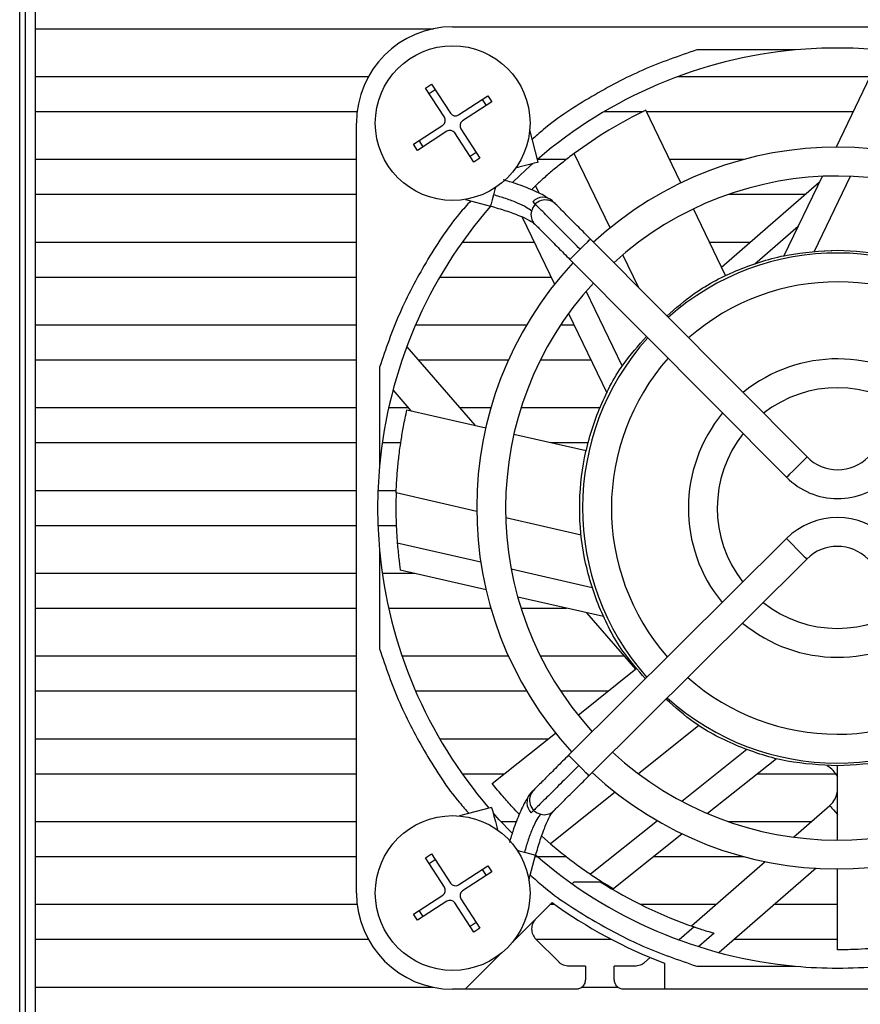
# Model space of a CAD drawing. Header units: millimetres. Extents: x 0 to 15596, y -856 to 0.
# Tile 5 of 8: x 15511 to 15555, y -653 to -602. Entities that reach past the tile are written whole.
import ezdxf

# ---------------------------------------------------------------- set-up
doc = ezdxf.new("R2010")
doc.units = ezdxf.units.MM
doc.layers.add('粗实线', color=7, linetype='Continuous', lineweight=50)

msp = doc.modelspace()

# ---------------------------------------------------------------- linework, layer by layer
at = {"layer": '粗实线', "lineweight": 30}
for p, q in [((15510.921, -678.242), (15510.921, -597.242)), ((15511.221, -674.942), (15511.221, -600.542)), ((15511.721, -600.842), (15511.721, -602.642)), ((15533.421, -602.542), (15573.421, -602.542)), ((15511.721, -602.642), (15532.426, -602.642)), ((15511.721, -602.642), (15511.721, -605.142)), ((15551.237, -603.742), (15546.102, -603.742)), ((15555.33, -604.671), (15553.346, -608.792)), ((15511.721, -605.142), (15511.721, -606.942)), ((15529.035, -605.142), (15511.721, -605.142)), ((15532.004, -605.72), (15532.322, -605.512)), ((15532.322, -605.512), (15533.312, -607.028)), ((15555.104, -605.142), (15545.088, -605.142)), ((15532.994, -607.236), (15532.004, -605.72)), ((15532.194, -606.01), (15532.512, -605.802)), ((15533.728, -607.115), (15535.243, -606.125)), ((15535.243, -606.125), (15535.451, -606.443)), ((15535.451, -606.443), (15533.936, -607.433)), ((15534.953, -606.314), (15535.161, -606.632)), ((15511.721, -606.942), (15528.458, -606.942)), ((15511.721, -606.942), (15511.721, -609.442)), ((15541.303, -606.942), (15543.321, -606.942)), ((15545.286, -610.649), (15543.464, -606.865)), ((15543.501, -606.942), (15554.237, -606.942)), ((15528.421, -647.542), (15528.421, -607.542)), ((15531.392, -608.641), (15532.907, -607.651)), ((15533.115, -607.969), (15531.6, -608.959)), ((15534.52, -609.571), (15533.53, -608.056)), ((15533.848, -607.848), (15534.838, -609.363)), ((15537.868, -609.567), (15537.426, -607.899)), ((15531.6, -608.959), (15531.392, -608.641)), ((15531.89, -608.769), (15531.682, -608.451)), ((15534.649, -609.073), (15534.331, -609.281)), ((15541.598, -612.99), (15539.734, -609.12)), ((15511.721, -609.442), (15511.721, -611.242)), ((15528.421, -609.442), (15511.721, -609.442)), ((15534.838, -609.363), (15534.52, -609.571)), ((15539.315, -609.442), (15537.835, -609.442)), ((15548.527, -609.442), (15544.705, -609.442)), ((15547.394, -615.026), (15552.468, -610.616)), ((15552.615, -610.311), (15550.628, -614.436)), ((15552.22, -614.196), (15554.094, -610.305)), ((15511.721, -611.242), (15528.421, -611.242)), ((15511.721, -611.242), (15511.721, -613.742)), ((15537.729, -610.796), (15537.513, -611.005)), ((15537.926, -611.206), (15537.729, -610.796)), ((15547.776, -611.242), (15551.747, -611.242)), ((15534.094, -611.505), (15535.383, -611.854)), ((15538.748, -611.728), (15538.652, -611.657)), ((15547.607, -615.469), (15545.937, -612)), ((15537.035, -612.422), (15538.715, -615.91)), ((15549.12, -614.851), (15551.37, -612.895)), ((15511.721, -613.742), (15511.721, -615.542)), ((15528.421, -613.742), (15511.721, -613.742)), ((15537.671, -613.742), (15533.908, -613.742)), ((15551.837, -624.886), (15540.577, -613.566)), ((15548.871, -613.742), (15546.776, -613.742)), ((15552.749, -614.159), (15553.131, -614.171)), ((15539.514, -614.624), (15550.774, -625.944)), ((15539.66, -614.806), (15539.628, -614.739)), ((15543.094, -616.097), (15542.269, -614.382)), ((15511.721, -615.542), (15528.421, -615.542)), ((15511.721, -615.542), (15511.721, -618.042)), ((15532.752, -615.542), (15538.538, -615.542)), ((15542.238, -620.16), (15540.364, -616.269)), ((15539.447, -617.429), (15541.433, -621.555)), ((15511.721, -618.042), (15511.721, -619.842)), ((15528.421, -618.042), (15511.721, -618.042)), ((15537.256, -618.042), (15531.491, -618.042)), ((15539.742, -618.042), (15539.023, -618.042)), ((15531.037, -619.168), (15534.577, -623.241)), ((15511.721, -619.842), (15528.421, -619.842)), ((15511.721, -619.842), (15511.721, -622.342)), ((15531.623, -619.842), (15536.325, -619.842)), ((15537.985, -619.842), (15540.608, -619.842)), ((15529.621, -620.223), (15529.621, -625.358)), ((15531.271, -622.486), (15530.325, -621.397)), ((15511.721, -622.342), (15511.721, -624.142)), ((15528.421, -622.342), (15511.721, -622.342)), ((15531.146, -622.342), (15530.094, -622.342)), ((15531.047, -622.435), (15535.141, -623.37)), ((15535.407, -622.342), (15533.796, -622.342)), ((15541.08, -622.342), (15536.974, -622.342)), ((15536.604, -623.703), (15540.357, -624.56)), ((15511.721, -624.142), (15528.421, -624.142)), ((15511.721, -624.142), (15511.721, -626.642)), ((15529.764, -624.142), (15530.726, -624.142)), ((15538.525, -624.142), (15540.477, -624.142)), ((15511.721, -626.642), (15511.721, -628.442)), ((15528.421, -626.642), (15511.721, -626.642)), ((15530.49, -626.642), (15529.538, -626.642)), ((15534.672, -627.713), (15530.485, -626.757)), ((15540.096, -628.951), (15536.179, -628.057)), ((15511.721, -628.442), (15528.421, -628.442)), ((15511.721, -628.442), (15511.721, -630.942)), ((15529.538, -628.442), (15530.491, -628.442)), ((15550.766, -629.126), (15539.446, -640.386)), ((15534.884, -630.36), (15530.544, -629.37)), ((15529.621, -629.726), (15529.621, -634.861)), ((15540.504, -641.449), (15551.823, -630.189)), ((15511.721, -630.942), (15511.721, -632.742)), ((15528.421, -630.942), (15511.721, -630.942)), ((15531.453, -630.942), (15529.764, -630.942)), ((15535.158, -631.788), (15530.7, -630.77)), ((15540.677, -631.683), (15536.467, -630.722)), ((15541.266, -633.182), (15536.802, -632.163)), ((15511.721, -632.742), (15528.421, -632.742)), ((15511.721, -632.742), (15511.721, -635.242)), ((15530.094, -632.742), (15535.407, -632.742)), ((15536.974, -632.742), (15539.339, -632.742)), ((15542.935, -635.904), (15540.396, -632.983)), ((15511.721, -635.242), (15511.721, -637.042)), ((15528.421, -635.242), (15511.721, -635.242)), ((15536.325, -635.242), (15530.796, -635.242)), ((15542.36, -635.242), (15537.985, -635.242)), ((15539.935, -638.297), (15542.945, -635.897)), ((15511.721, -637.042), (15528.421, -637.042)), ((15511.721, -637.042), (15511.721, -639.542)), ((15531.491, -637.042), (15537.256, -637.042)), ((15539.023, -637.042), (15541.509, -637.042)), ((15546.214, -638.839), (15543.073, -641.343)), ((15535.478, -641.851), (15538.762, -639.232)), ((15511.721, -639.542), (15511.721, -641.342)), ((15528.421, -639.542), (15511.721, -639.542)), ((15538.374, -639.542), (15532.752, -639.542)), ((15548.713, -640.087), (15545.337, -642.78)), ((15550.252, -640.562), (15546.672, -643.417)), ((15511.721, -641.342), (15528.421, -641.342)), ((15511.721, -641.342), (15511.721, -643.842)), ((15533.908, -641.342), (15536.117, -641.342)), ((15549.274, -641.342), (15553.421, -641.342)), ((15553.421, -644.792), (15553.421, -640.942)), ((15537.607, -642.215), (15537.536, -642.311)), ((15541.865, -642.307), (15538.507, -644.985)), ((15535.447, -643.095), (15533.778, -643.538)), ((15551.13, -644.639), (15553.017, -642.999)), ((15511.721, -643.842), (15511.721, -645.642)), ((15528.421, -643.842), (15511.721, -643.842)), ((15536.733, -643.842), (15535.942, -643.842)), ((15544.067, -643.792), (15540.587, -646.568)), ((15552.047, -643.842), (15547.776, -643.842)), ((15545.354, -644.468), (15541.778, -647.319)), ((15538.507, -644.985), (15538.047, -644.58)), ((15532.004, -645.72), (15532.322, -645.512)), ((15532.322, -645.512), (15533.312, -647.028)), ((15511.721, -645.642), (15528.421, -645.642)), ((15511.721, -645.642), (15511.721, -648.142)), ((15532.994, -647.236), (15532.004, -645.72)), ((15532.194, -646.01), (15532.512, -645.802)), ((15537.385, -646.87), (15537.734, -645.581)), ((15537.717, -645.642), (15537.788, -645.642)), ((15537.814, -645.642), (15539.312, -645.642)), ((15543.882, -645.642), (15548.527, -645.642)), ((15545.824, -649.251), (15549.666, -645.912)), ((15533.728, -647.115), (15535.243, -646.125)), ((15535.451, -646.443), (15533.936, -647.433)), ((15534.953, -646.314), (15535.161, -646.632)), ((15535.243, -646.125), (15535.451, -646.443)), ((15552.319, -646.255), (15547.277, -650.639)), ((15553.421, -650.492), (15553.421, -646.292)), ((15539.734, -646.96), (15539.632, -647.063)), ((15539.734, -646.96), (15541.095, -646.96)), ((15531.392, -648.641), (15532.907, -647.651)), ((15533.115, -647.969), (15531.6, -648.959)), ((15534.52, -649.571), (15533.53, -648.056)), ((15533.848, -647.848), (15534.838, -649.363)), ((15538.585, -648.035), (15536.533, -650.087)), ((15511.721, -648.142), (15511.721, -649.942)), ((15528.458, -648.142), (15511.721, -648.142)), ((15531.89, -648.769), (15531.682, -648.451)), ((15538.734, -648.142), (15538.478, -648.142)), ((15547.1, -648.142), (15543.192, -648.142)), ((15553.421, -648.142), (15550.149, -648.142)), ((15531.6, -648.959), (15531.392, -648.641)), ((15534.649, -649.073), (15534.331, -649.281)), ((15534.838, -649.363), (15534.52, -649.571)), ((15545.97, -649.302), (15545.19, -649.98)), ((15546.939, -649.61), (15547.013, -649.631)), ((15511.721, -649.942), (15529.035, -649.942)), ((15511.721, -649.942), (15511.721, -652.442)), ((15537.745, -649.936), (15538.931, -651.122)), ((15537.75, -649.942), (15541.66, -649.942)), ((15547.013, -649.631), (15546.211, -650.328)), ((15548.078, -649.942), (15553.421, -649.942)), ((15535.967, -650.654), (15534.078, -652.542)), ((15543.692, -650.896), (15543.392, -651.157)), ((15540.321, -651.342), (15539.461, -651.342)), ((15540.321, -651.342), (15540.321, -652.042)), ((15541.821, -652.042), (15541.821, -651.342)), ((15542.897, -651.342), (15541.821, -651.342)), ((15544.421, -651.187), (15544.421, -652.542)), ((15546.102, -651.342), (15551.237, -651.342)), ((15511.721, -652.442), (15511.721, -654.242)), ((15532.426, -652.442), (15511.721, -652.442)), ((15534.078, -652.542), (15533.421, -652.542)), ((15539.821, -652.542), (15534.078, -652.542)), ((15542.037, -652.442), (15540.105, -652.442)), ((15544.421, -652.542), (15542.321, -652.542)), ((15573.421, -652.542), (15544.421, -652.542))]:
    msp.add_line(p, q, dxfattribs=at)
at = {"layer": '粗实线', "lineweight": 30, "flags": 128}
for points in [[(15536.553, -610.61), (15537.225, -609.967), (15537.584, -609.643)], [(15537.868, -609.567), (15537.813, -609.582), (15537.656, -609.624), (15537.42, -609.686), (15537.143, -609.76), (15536.865, -609.833), (15536.692, -609.879)], [(15535.643, -610.892), (15535.617, -610.989), (15535.54, -611.272)], [(15535.54, -611.272), (15535.47, -611.533), (15535.416, -611.732), (15535.386, -611.84), (15535.383, -611.854)], [(15540.046, -614.095), (15540.249, -613.893), (15540.422, -613.721), (15540.537, -613.607), (15540.577, -613.566)], [(15539.514, -614.624), (15539.554, -614.584), (15539.67, -614.469), (15539.842, -614.298), (15540.046, -614.095)], [(15551.837, -624.886), (15551.797, -624.926), (15551.682, -625.041), (15551.509, -625.213), (15551.306, -625.415), (15551.102, -625.617), (15550.93, -625.789), (15550.814, -625.904), (15550.774, -625.944)], [(15550.766, -629.126), (15550.806, -629.166), (15550.92, -629.282), (15551.092, -629.454), (15551.294, -629.658), (15551.497, -629.861), (15551.668, -630.034), (15551.783, -630.149), (15551.823, -630.189)], [(15539.975, -640.918), (15539.772, -640.714), (15539.601, -640.542), (15539.486, -640.426), (15539.446, -640.386)], [(15540.504, -641.449), (15540.464, -641.409), (15540.349, -641.294), (15540.177, -641.121), (15539.975, -640.918)], [(15535.447, -643.095), (15535.461, -643.151), (15535.503, -643.308), (15535.565, -643.543), (15535.639, -643.82), (15535.713, -644.098), (15535.758, -644.271)], [(15536.49, -644.41), (15535.846, -643.738), (15535.522, -643.379)], [(15553.017, -642.999), (15553.029, -643.013), (15553.067, -643.056), (15553.127, -643.126), (15553.209, -643.22), (15553.308, -643.334), (15553.422, -643.465), (15553.421, -643.464)], [(15536.772, -645.32), (15536.869, -645.346), (15537.151, -645.423)], [(15537.151, -645.423), (15537.412, -645.494), (15537.612, -645.548), (15537.72, -645.577), (15537.734, -645.581)]]:
    msp.add_lwpolyline(points, dxfattribs=at)
at = {"layer": '粗实线', "lineweight": 30}
for centre in [(15533.421, -607.542), (15533.421, -647.542)]:
    msp.add_circle(centre, 4.02, dxfattribs=at)
for centre, radius, start, end in [((15533.421, -607.542), 5, 90, 180), ((15553.421, -627.542), 23.9, 95.2431, 130.7174), ((15553.421, -627.542), 23.9, 84.7569, 95.2431), ((15533.564, -606.864), 0.3, 213.1576, 303.1576), ((15532.743, -607.4), 0.3, 303.1576, 33.1576), ((15534.1, -607.684), 0.3, 123.1576, 213.1576), ((15533.279, -608.22), 0.3, 33.1576, 123.1576), ((15553.421, -627.542), 18.75, 47.1415, 132.6082), ((15553.421, -627.542), 17.25, 47.341, 132.3572), ((15538.248, -612.284), 0.748, 48.082, 167.1445), ((15538.118, -612.122), 0.725, 47.4578, 136.8713), ((15553.421, -627.542), 23.9, 138.9499, 174.7569), ((15538.176, -612.309), 0.685, 163.7077, 224.1962), ((15553.421, -627.542), 13.25, 48.094, 131.6042), ((15553.421, -627.542), 18.75, 137.1415, 222.5566), ((15553.421, -627.542), 17.25, 137.341, 222.3572), ((15553.421, -627.542), 11.75, 48.5087, 131.1894), ((15553.421, -627.542), 13.25, 138.094, 221.6042), ((15553.421, -627.542), 11.75, 138.5087, 221.1894), ((15553.421, -627.542), 7.75, 50.4025, 129.1745), ((15553.421, -627.542), 6.25, 51.7412, 127.957), ((15553.421, -627.542), 7.75, 140.4025, 219.2956), ((15553.421, -627.542), 6.25, 141.7412, 217.957), ((15553.433, -623.299), 2.25, 224.8491, 314.8491), ((15553.421, -627.542), 23.9, 174.7569, 185.2431), ((15553.433, -623.299), 3.75, 224.8491, 314.8491), ((15553.41, -631.785), 3.75, 44.8491, 134.8491), ((15553.41, -631.785), 2.25, 44.8491, 134.8491), ((15553.421, -627.542), 23.9, 185.2431, 220.7174), ((15553.421, -627.542), 6.25, 231.7412, 307.957), ((15553.421, -627.542), 7.75, 230.4025, 309.2956), ((15553.421, -627.542), 11.75, 228.5087, 311.1894), ((15553.421, -627.542), 13.25, 228.094, 311.6042), ((15553.421, -627.542), 17.25, 227.341, 312.3572), ((15553.421, -627.542), 18.75, 227.1415, 312.5566), ((15538.001, -642.845), 0.725, 137.4582, 226.8709), ((15538.163, -642.715), 0.748, 138.0819, 257.1446), ((15552.229, -642.093), 1.2, 311, 353.3531), ((15538.189, -642.787), 0.685, 253.7078, 314.1961), ((15553.421, -627.542), 23.9, 228.9499, 264.7569), ((15533.564, -646.864), 0.3, 213.1576, 303.1576), ((15553.421, -627.542), 23, 237.5937, 251.0975), ((15533.421, -647.542), 5, 180, 270), ((15532.743, -647.4), 0.3, 303.1576, 33.1576), ((15534.1, -647.684), 0.3, 123.1576, 213.1576), ((15533.279, -648.22), 0.3, 33.1576, 123.1576), ((15553.421, -627.542), 25.3, 234.0968, 249.1617), ((15553.421, -627.542), 23.9, 264.7569, 275.2431)]:
    msp.add_arc(centre, radius, start, end, dxfattribs=at)
for points, knots in [([(15546.102, -603.742), (15545.16, -604.066), (15543.275, -604.714), (15540.614, -606.144), (15538.689, -607.372), (15537.743, -608.227), (15537.557, -608.395)], [0, 0, 0, 0, 0.304726, 0.609423, 0.923409, 1, 1, 1, 1]), ([(15543.464, -606.865), (15542.816, -607.195), (15541.526, -607.854), (15540.33, -608.699), (15539.734, -609.12)], [0, 0, 0, 0, 0.501717, 1, 1, 1, 1]), ([(15539.734, -609.12), (15539.542, -609.266), (15539.175, -609.544), (15538.642, -609.981), (15538.17, -610.388), (15537.867, -610.668), (15537.729, -610.796)], [0, 0, 0, 0, 0.289689, 0.552467, 0.795117, 1, 1, 1, 1]), ([(15538.348, -611.431), (15538.332, -611.419), (15538.165, -611.292), (15537.6, -611.031), (15536.816, -610.715), (15536.265, -610.554), (15536.046, -610.49)], [0, 0, 0, 0, 0.039735, 0.405562, 0.764354, 1, 1, 1, 1]), ([(15534.362, -611.578), (15534.165, -611.796), (15533.278, -612.774), (15532.022, -614.733), (15530.594, -617.395), (15529.946, -619.28), (15529.621, -620.223)], [0, 0, 0, 0, 0.088894, 0.39873, 0.699326, 1, 1, 1, 1]), ([(15537.519, -612.117), (15537.441, -612.054), (15537.281, -611.923), (15536.805, -611.694), (15536.208, -611.465), (15535.759, -611.335), (15535.54, -611.272)], [0, 0, 0, 0, 0.243853, 0.5, 0.756147, 1, 1, 1, 1]), ([(15540.046, -614.095), (15539.789, -613.837), (15539.263, -613.309), (15538.541, -612.583), (15537.94, -611.979), (15537.704, -611.742), (15537.589, -611.626)], [0, 0, 0, 0, 0.244372, 0.5, 0.755629, 1, 1, 1, 1]), ([(15540.577, -613.566), (15540.372, -613.36), (15539.951, -612.937), (15539.374, -612.357), (15538.893, -611.873), (15538.704, -611.683), (15538.612, -611.591)], [0, 0, 0, 0, 0.2443715, 0.4999998, 0.7556284, 1, 1, 1, 1]), ([(15535.383, -611.854), (15535.656, -611.933), (15536.209, -612.092), (15536.917, -612.356), (15537.452, -612.604), (15537.61, -612.728), (15537.687, -612.787)], [0, 0, 0, 0, 0.252285, 0.511295, 0.764423, 1, 1, 1, 1]), ([(15537.687, -612.787), (15537.739, -612.84), (15537.891, -612.993), (15538.313, -613.417), (15538.887, -613.995), (15539.308, -614.418), (15539.514, -614.624)], [0, 0, 0, 0, 0.151257, 0.438387, 0.725515, 1, 1, 1, 1]), ([(15544.556, -617.566), (15545.017, -617.16), (15546.137, -616.174), (15548.268, -615.097), (15550.788, -614.289), (15552.544, -614.191), (15553.421, -614.142)], [0, 0, 0, 0, 0.18912, 0.459413, 0.729706, 1, 1, 1, 1]), ([(15553.421, -614.142), (15554.299, -614.191), (15556.054, -614.289), (15558.575, -615.097), (15560.726, -616.186), (15561.863, -617.189), (15562.341, -617.611)], [0, 0, 0, 0, 0.268346, 0.536691, 0.805037, 1, 1, 1, 1]), ([(15543.446, -636.407), (15543.04, -635.946), (15542.054, -634.826), (15540.971, -632.695), (15540.192, -630.175), (15539.936, -627.542), (15540.192, -624.909), (15540.97, -622.388), (15542.066, -620.238), (15543.069, -619.1), (15543.49, -618.622)], [0, 0, 0, 0, 0.094218, 0.228876, 0.363534, 0.498192, 0.63285, 0.767508, 0.902166, 1, 1, 1, 1]), ([(15530.485, -626.757), (15530.494, -626.531), (15530.515, -626.061), (15530.574, -625.334), (15530.651, -624.647), (15530.749, -623.964), (15530.87, -623.249), (15530.984, -622.724), (15531.047, -622.435)], [0, 0, 0, 0, 0.154048, 0.320713, 0.499997, 0.629136, 0.795804, 1, 1, 1, 1]), ([(15530.485, -626.757), (15530.479, -627.001), (15530.467, -627.461), (15530.477, -628.15), (15530.501, -628.77), (15530.531, -629.182), (15530.544, -629.37)], [0, 0, 0, 0, 0.292384, 0.552467, 0.795116, 1, 1, 1, 1]), ([(15530.544, -629.37), (15530.568, -629.635), (15530.601, -630.007), (15530.656, -630.452), (15530.683, -630.651), (15530.694, -630.73), (15530.7, -630.77)], [0, 0, 0, 0, 0.564549, 0.793659, 0.897482, 1, 1, 1, 1]), ([(15529.621, -634.861), (15529.945, -635.804), (15530.594, -637.688), (15532.023, -640.349), (15533.251, -642.274), (15534.106, -643.221), (15534.274, -643.406)], [0, 0, 0, 0, 0.3047258, 0.6094232, 0.9234086, 1, 1, 1, 1]), ([(15553.421, -640.942), (15552.544, -640.893), (15550.788, -640.794), (15548.268, -639.987), (15546.117, -638.898), (15544.98, -637.895), (15544.501, -637.473)], [0, 0, 0, 0, 0.268346, 0.536691, 0.805037, 1, 1, 1, 1]), ([(15562.287, -637.518), (15561.826, -637.924), (15560.706, -638.91), (15558.575, -639.987), (15556.054, -640.795), (15554.299, -640.893), (15553.421, -640.942)], [0, 0, 0, 0, 0.189119, 0.459413, 0.729707, 1, 1, 1, 1]), ([(15539.446, -640.386), (15539.239, -640.591), (15538.817, -641.012), (15538.236, -641.59), (15537.753, -642.071), (15537.563, -642.259), (15537.47, -642.351)], [0, 0, 0, 0, 0.244372, 0.5, 0.755629, 1, 1, 1, 1]), ([(15539.975, -640.918), (15539.717, -641.175), (15539.189, -641.7), (15538.463, -642.422), (15537.858, -643.023), (15537.621, -643.259), (15537.505, -643.374)], [0, 0, 0, 0, 0.244372, 0.5, 0.755629, 1, 1, 1, 1]), ([(15553.429, -641.511), (15553.361, -641.393), (15553.224, -641.158), (15552.998, -641.007), (15552.885, -640.931)], [0, 0, 0, 0, 0.5, 1, 1, 1, 1]), ([(15536.883, -643.453), (15536.764, -643.328), (15536.478, -643.027), (15536.005, -642.496), (15535.665, -642.08), (15535.478, -641.851)], [0, 0, 0, 0, 0.243246, 0.583334, 1, 1, 1, 1]), ([(15538.667, -643.277), (15538.72, -643.224), (15538.872, -643.072), (15539.297, -642.65), (15539.874, -642.076), (15540.297, -641.655), (15540.504, -641.449)], [0, 0, 0, 0, 0.1512573, 0.4383864, 0.7255147, 1, 1, 1, 1]), ([(15537.311, -642.615), (15537.298, -642.631), (15537.172, -642.798), (15536.91, -643.364), (15536.595, -644.147), (15536.433, -644.698), (15536.369, -644.916)], [0, 0, 0, 0, 0.039753, 0.40574, 0.76469, 1, 1, 1, 1]), ([(15537.997, -643.444), (15537.933, -643.522), (15537.803, -643.682), (15537.574, -644.158), (15537.344, -644.756), (15537.215, -645.204), (15537.151, -645.423)], [0, 0, 0, 0, 0.2438525, 0.4999998, 0.7561474, 1, 1, 1, 1]), ([(15537.734, -645.581), (15537.812, -645.308), (15537.971, -644.754), (15538.235, -644.046), (15538.483, -643.511), (15538.607, -643.353), (15538.667, -643.277)], [0, 0, 0, 0, 0.2522854, 0.5112953, 0.7644227, 1, 1, 1, 1]), ([(15538.507, -644.985), (15538.773, -645.206), (15539.253, -645.606), (15539.952, -646.13), (15540.395, -646.435), (15540.587, -646.568)], [0, 0, 0, 0, 0.41291, 0.745002, 1, 1, 1, 1]), ([(15537.457, -646.601), (15537.676, -646.799), (15538.654, -647.685), (15540.613, -648.941), (15543.275, -650.369), (15545.16, -651.018), (15546.102, -651.342)], [0, 0, 0, 0, 0.088894, 0.39873, 0.699325, 1, 1, 1, 1]), ([(15540.587, -646.568), (15540.809, -646.714), (15541.12, -646.92), (15541.503, -647.155), (15541.675, -647.258), (15541.744, -647.299), (15541.778, -647.319)], [0, 0, 0, 0, 0.564549, 0.793659, 0.897482, 1, 1, 1, 1]), ([(15537.744, -648.876), (15537.682, -648.954), (15537.56, -649.109), (15537.507, -649.406), (15537.56, -649.704), (15537.683, -649.859), (15537.745, -649.936)], [0, 0, 0, 0, 0.250001, 0.5, 0.75, 1, 1, 1, 1]), ([(15545.97, -649.302), (15545.982, -649.306), (15546.007, -649.314), (15546.21, -649.383), (15546.527, -649.486), (15546.797, -649.567), (15546.939, -649.61)], [0, 0, 0, 0, 0.216798, 0.448794, 0.708767, 1, 1, 1, 1]), ([(15557.76, -650.078), (15557.538, -650.119), (15557.075, -650.204), (15556.353, -650.308), (15555.666, -650.385), (15554.978, -650.442), (15554.254, -650.483), (15553.717, -650.489), (15553.421, -650.492)], [0, 0, 0, 0, 0.154048, 0.320713, 0.499997, 0.629136, 0.795804, 1, 1, 1, 1]), ([(15539.461, -651.342), (15539.412, -651.339), (15539.314, -651.334), (15539.172, -651.289), (15539.041, -651.221), (15538.967, -651.155), (15538.931, -651.122)], [0, 0, 0, 0, 0.2499991, 0.4999996, 0.7500008, 1, 1, 1, 1]), ([(15543.392, -651.157), (15543.318, -651.211), (15543.17, -651.318), (15542.988, -651.334), (15542.897, -651.342)], [0, 0, 0, 0, 0.499813, 1, 1, 1, 1]), ([(15540.321, -652.042), (15540.314, -652.107), (15540.299, -652.238), (15540.183, -652.404), (15540.018, -652.519), (15539.887, -652.534), (15539.821, -652.542)], [0, 0, 0, 0, 0.25, 0.5, 0.75, 1, 1, 1, 1]), ([(15542.321, -652.542), (15542.256, -652.534), (15542.125, -652.519), (15541.96, -652.404), (15541.844, -652.238), (15541.829, -652.107), (15541.821, -652.042)], [0, 0, 0, 0, 0.249999, 0.5, 0.749999, 1, 1, 1, 1])]:
    msp.add_open_spline(points, degree=3, knots=knots, dxfattribs=at)

doc.saveas('drawing.dxf')
